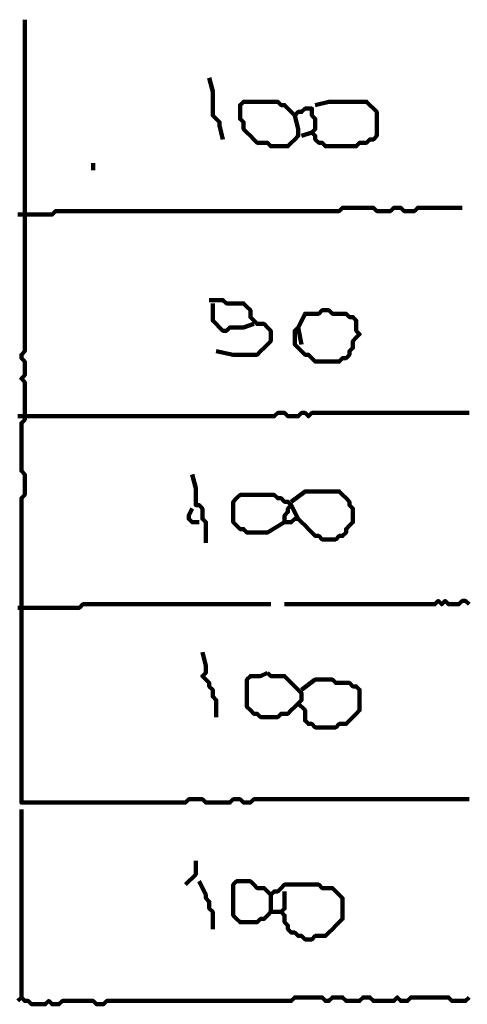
# Model space of a CAD drawing. Header units: metres. Extents: x 1959 to 4131, y 3282 to 4313.
# Tile 199 of 256: x 2400.92 to 2402.13, y 4294.55 to 4297.2. Entities that reach past the tile are written whole.
import ezdxf

# ---------------------------------------------------------------- set-up
doc = ezdxf.new("R2010")
doc.units = ezdxf.units.M
doc.layers.add('P', color=250, linetype='Continuous', lineweight=100)

msp = doc.modelspace()

# ---------------------------------------------------------------- linework, layer by layer
at = {"layer": 'P', "color": 0, "linetype": 'Continuous'}
for points in [[(2400.9337, 4297.2041), (2400.9337, 4297.1672), (2400.9337, 4297.158), (2400.9337, 4297.1487), (2400.9337, 4297.1395), (2400.9337, 4297.1303), (2400.9337, 4297.121), (2400.9337, 4297.1118), (2400.9337, 4297.1026), (2400.9337, 4297.0934), (2400.9337, 4297.0841), (2400.9337, 4297.0749), (2400.9337, 4297.0657), (2400.9337, 4297.0564), (2400.9337, 4297.0472), (2400.9337, 4297.038), (2400.9337, 4297.0287), (2400.9337, 4297.0195), (2400.9337, 4297.0103), (2400.9337, 4297.001), (2400.9337, 4296.9918), (2400.9337, 4296.9826), (2400.9337, 4296.9734), (2400.9337, 4296.9641), (2400.9337, 4296.9549), (2400.9337, 4296.9457), (2400.9337, 4296.9364), (2400.9337, 4296.9272), (2400.9337, 4296.918), (2400.9337, 4296.9087), (2400.9337, 4296.8995), (2400.9337, 4296.8903), (2400.9337, 4296.881), (2400.9337, 4296.8718), (2400.9337, 4296.8626), (2400.9337, 4296.8534), (2400.9337, 4296.8441), (2400.9337, 4296.8349), (2400.9337, 4296.8257), (2400.9337, 4296.8164), (2400.9337, 4296.8072), (2400.9337, 4296.798), (2400.9337, 4296.7887), (2400.9337, 4296.7795), (2400.9337, 4296.7703), (2400.9337, 4296.761), (2400.9337, 4296.7518), (2400.9337, 4296.7426), (2400.9337, 4296.7334), (2400.9337, 4296.7241), (2400.9337, 4296.7149), (2400.9337, 4296.7057), (2400.9337, 4296.6964), (2400.9337, 4296.6872), (2400.9337, 4296.678), (2400.9337, 4296.6687), (2400.9337, 4296.6595), (2400.9337, 4296.6503), (2400.9337, 4296.641), (2400.9337, 4296.6318), (2400.9337, 4296.6226), (2400.9337, 4296.6134), (2400.9337, 4296.6041), (2400.9337, 4296.5949), (2400.9337, 4296.5857), (2400.9337, 4296.5764), (2400.9337, 4296.5672), (2400.9337, 4296.558), (2400.9337, 4296.5487), (2400.9337, 4296.5395), (2400.9337, 4296.5303), (2400.9337, 4296.521), (2400.9337, 4296.5118), (2400.9337, 4296.5026), (2400.9337, 4296.4934), (2400.9337, 4296.4841), (2400.9337, 4296.4749), (2400.9337, 4296.4657), (2400.9337, 4296.4564), (2400.9337, 4296.4472), (2400.9337, 4296.438), (2400.9337, 4296.4287), (2400.9337, 4296.4195), (2400.9337, 4296.4103), (2400.9337, 4296.401), (2400.9337, 4296.3918), (2400.9337, 4296.3826), (2400.9337, 4296.3734), (2400.9337, 4296.3641), (2400.9337, 4296.3549), (2400.9337, 4296.3457), (2400.9337, 4296.3364), (2400.9337, 4296.3272), (2400.9337, 4296.318), (2400.9337, 4296.3087), (2400.9245, 4296.2995), (2400.9245, 4296.2903), (2400.9337, 4296.281), (2400.9337, 4296.2718), (2400.9337, 4296.2626), (2400.9337, 4296.2534), (2400.9337, 4296.2441), (2400.9245, 4296.2349), (2400.9337, 4296.2257), (2400.9337, 4296.2164), (2400.9337, 4296.2072), (2400.9337, 4296.198), (2400.9337, 4296.1887), (2400.9337, 4296.1795), (2400.9337, 4296.1703), (2400.9337, 4296.161), (2400.9337, 4296.1518), (2400.9337, 4296.1426), (2400.9337, 4296.1334), (2400.9337, 4296.1241), (2400.9245, 4296.1149), (2400.9245, 4296.1057), (2400.9245, 4296.0964), (2400.9245, 4296.0872), (2400.9245, 4296.078), (2400.9245, 4296.0687), (2400.9245, 4296.0595), (2400.9245, 4296.0503), (2400.9245, 4296.041), (2400.9245, 4296.0318), (2400.9245, 4296.0226), (2400.9245, 4296.0134), (2400.9245, 4296.0041), (2400.9245, 4295.9949), (2400.9245, 4295.9857), (2400.9337, 4295.9764), (2400.9337, 4295.9672), (2400.9337, 4295.958), (2400.9337, 4295.9487), (2400.9337, 4295.9395), (2400.9337, 4295.9303), (2400.9337, 4295.921), (2400.9245, 4295.9118), (2400.9245, 4295.9026), (2400.9245, 4295.8934), (2400.9245, 4295.8841), (2400.9245, 4295.8749), (2400.9245, 4295.8657), (2400.9245, 4295.8564), (2400.9245, 4295.8472), (2400.9245, 4295.838), (2400.9245, 4295.8287), (2400.9245, 4295.8195), (2400.9245, 4295.8103), (2400.9245, 4295.801), (2400.9245, 4295.7918), (2400.9245, 4295.7826), (2400.9245, 4295.7734), (2400.9245, 4295.7641), (2400.9245, 4295.7549), (2400.9245, 4295.7457), (2400.9245, 4295.7364), (2400.9245, 4295.7272), (2400.9245, 4295.718), (2400.9245, 4295.7087), (2400.9245, 4295.6995), (2400.9245, 4295.6903), (2400.9245, 4295.681), (2400.9245, 4295.6718), (2400.9245, 4295.6626), (2400.9245, 4295.6534), (2400.9245, 4295.6441), (2400.9245, 4295.6349), (2400.9245, 4295.6257), (2400.9245, 4295.6164), (2400.9245, 4295.6072), (2400.9245, 4295.598), (2400.9245, 4295.5887), (2400.9245, 4295.5795), (2400.9245, 4295.5703), (2400.9245, 4295.561), (2400.9245, 4295.5518), (2400.9245, 4295.5426), (2400.9245, 4295.5334), (2400.9245, 4295.5241), (2400.9245, 4295.5149), (2400.9245, 4295.5057), (2400.9245, 4295.4964), (2400.9245, 4295.4872), (2400.9245, 4295.478), (2400.9245, 4295.4687), (2400.9245, 4295.4595), (2400.9245, 4295.4503), (2400.9245, 4295.441), (2400.9245, 4295.4318), (2400.9245, 4295.4226), (2400.9245, 4295.4134), (2400.9245, 4295.4041), (2400.9245, 4295.3949), (2400.9245, 4295.3857), (2400.9245, 4295.3764), (2400.9245, 4295.3672), (2400.9245, 4295.358), (2400.9245, 4295.3487), (2400.9245, 4295.3395), (2400.9245, 4295.3303), (2400.9245, 4295.321), (2400.9245, 4295.3118), (2400.9245, 4295.3026), (2400.9245, 4295.2934), (2400.9245, 4295.2841), (2400.9245, 4295.2749), (2400.9245, 4295.2657), (2400.9245, 4295.2564), (2400.9245, 4295.2472), (2400.9245, 4295.238), (2400.9245, 4295.2287), (2400.9245, 4295.2195), (2400.9245, 4295.2103), (2400.9245, 4295.201), (2400.9245, 4295.1918), (2400.9245, 4295.1826), (2400.9245, 4295.1734), (2400.9245, 4295.1641), (2400.9245, 4295.1549), (2400.9245, 4295.1457), (2400.9245, 4295.1364), (2400.9245, 4295.1272), (2400.9245, 4295.118), (2400.9245, 4295.1087), (2400.9245, 4295.0995), (2400.9245, 4295.0903), (2400.9337, 4295.0903), (2400.943, 4295.0903), (2400.9522, 4295.0903), (2400.9614, 4295.0903), (2400.9707, 4295.0903), (2400.9799, 4295.0903), (2400.9891, 4295.0903), (2400.9983, 4295.0903), (2401.0076, 4295.0903), (2401.0168, 4295.0903), (2401.026, 4295.0903), (2401.0353, 4295.0903), (2401.0445, 4295.0903), (2401.0537, 4295.0903), (2401.063, 4295.0903), (2401.0722, 4295.0903), (2401.0814, 4295.0903), (2401.0907, 4295.0903), (2401.0999, 4295.0903), (2401.1091, 4295.0903), (2401.1183, 4295.0903), (2401.1276, 4295.0903), (2401.1368, 4295.0903), (2401.146, 4295.0903), (2401.1553, 4295.0903), (2401.1645, 4295.0903), (2401.1737, 4295.0903), (2401.183, 4295.0903), (2401.1922, 4295.0903), (2401.2014, 4295.0903), (2401.2107, 4295.0903), (2401.2199, 4295.0903), (2401.2291, 4295.0903), (2401.2383, 4295.0903), (2401.2476, 4295.0903), (2401.2568, 4295.0903), (2401.266, 4295.0903), (2401.2753, 4295.0903), (2401.2845, 4295.0903), (2401.2937, 4295.0903), (2401.303, 4295.0903), (2401.3122, 4295.0903), (2401.3214, 4295.0903), (2401.3307, 4295.0903), (2401.3399, 4295.0903), (2401.3491, 4295.0903), (2401.3583, 4295.0903), (2401.3676, 4295.0903), (2401.3768, 4295.0995), (2401.386, 4295.0995), (2401.3953, 4295.0995), (2401.4045, 4295.0995), (2401.4137, 4295.0995), (2401.423, 4295.0903), (2401.4322, 4295.0903), (2401.4414, 4295.0903), (2401.4507, 4295.0903), (2401.4599, 4295.0903), (2401.4691, 4295.0903), (2401.4783, 4295.0903), (2401.4876, 4295.0903), (2401.4968, 4295.0995), (2401.506, 4295.0995), (2401.5153, 4295.0995), (2401.5245, 4295.0903), (2401.5337, 4295.0903), (2401.543, 4295.0903), (2401.5522, 4295.0995), (2401.5614, 4295.0995), (2401.5707, 4295.0995), (2401.5799, 4295.0995), (2401.5891, 4295.0995), (2401.5983, 4295.0995), (2401.6076, 4295.0995), (2401.6168, 4295.0995), (2401.626, 4295.0995), (2401.6353, 4295.0995), (2401.6445, 4295.0995), (2401.6537, 4295.0995), (2401.663, 4295.0995), (2401.6722, 4295.0995), (2401.6814, 4295.0995), (2401.6907, 4295.0995), (2401.6999, 4295.0995), (2401.7091, 4295.0995), (2401.7183, 4295.0995), (2401.7276, 4295.0995), (2401.7368, 4295.0995), (2401.746, 4295.0995), (2401.7553, 4295.0995), (2401.7645, 4295.0995), (2401.7737, 4295.0995), (2401.783, 4295.0995), (2401.7922, 4295.0995), (2401.8014, 4295.0995), (2401.8107, 4295.0995), (2401.8199, 4295.0995), (2401.8291, 4295.0995), (2401.8383, 4295.0995), (2401.8476, 4295.0995), (2401.8568, 4295.0995), (2401.866, 4295.0995), (2401.8753, 4295.0995), (2401.8845, 4295.0995), (2401.8937, 4295.0995), (2401.903, 4295.0995), (2401.9122, 4295.0995), (2401.9214, 4295.0995), (2401.9307, 4295.0995), (2401.9399, 4295.0995), (2401.9491, 4295.0995), (2401.9583, 4295.0995), (2401.9676, 4295.0995), (2401.9768, 4295.0995), (2401.986, 4295.0995), (2401.9953, 4295.0995), (2402.0045, 4295.0995), (2402.0137, 4295.0995), (2402.023, 4295.0995), (2402.0322, 4295.0995), (2402.0414, 4295.0995), (2402.0507, 4295.0995), (2402.0599, 4295.0995), (2402.0691, 4295.0995), (2402.0783, 4295.0995), (2402.0876, 4295.0995), (2402.0968, 4295.0995), (2402.106, 4295.0995), (2402.1153, 4295.0995), (2402.1245, 4295.0995), (2402.1337, 4295.0995)], [(2401.4322, 4297.0472), (2401.4414, 4297.0103), (2401.4414, 4297.001), (2401.4414, 4296.9918), (2401.4414, 4296.9826), (2401.4414, 4296.9734), (2401.4414, 4296.9641), (2401.4414, 4296.9549), (2401.4414, 4296.9457), (2401.4507, 4296.9364), (2401.4599, 4296.9272), (2401.4599, 4296.918), (2401.4691, 4296.881)], [(2401.663, 4296.9457), (2401.6722, 4296.9087), (2401.6722, 4296.8995), (2401.6722, 4296.8903), (2401.663, 4296.881), (2401.6537, 4296.8718), (2401.6445, 4296.8626), (2401.6353, 4296.8626), (2401.626, 4296.8626), (2401.6168, 4296.8626), (2401.6076, 4296.8626), (2401.5983, 4296.8626), (2401.5891, 4296.8718), (2401.5799, 4296.8718), (2401.5707, 4296.8718), (2401.5614, 4296.8718), (2401.5522, 4296.881), (2401.543, 4296.8903), (2401.5337, 4296.8995), (2401.5245, 4296.9087), (2401.5245, 4296.918), (2401.5245, 4296.9272), (2401.5153, 4296.9364), (2401.5153, 4296.9457), (2401.5153, 4296.9549), (2401.5153, 4296.9641), (2401.5153, 4296.9734), (2401.5245, 4296.9826), (2401.5337, 4296.9826), (2401.543, 4296.9826), (2401.5522, 4296.9826), (2401.5614, 4296.9826), (2401.5707, 4296.9826), (2401.5799, 4296.9826), (2401.5891, 4296.9826), (2401.5983, 4296.9826), (2401.6076, 4296.9826), (2401.6168, 4296.9826), (2401.626, 4296.9734), (2401.6353, 4296.9734), (2401.6445, 4296.9641), (2401.6537, 4296.9549), (2401.663, 4296.9457), (2401.6722, 4296.9549), (2401.6814, 4296.9549), (2401.6907, 4296.9641), (2401.6999, 4296.9641), (2401.7091, 4296.9641), (2401.7091, 4296.9549), (2401.7091, 4296.9457), (2401.7183, 4296.9364), (2401.7183, 4296.9272), (2401.7183, 4296.918), (2401.7183, 4296.9087), (2401.7091, 4296.8995), (2401.7183, 4296.8903), (2401.7183, 4296.881), (2401.7276, 4296.8718), (2401.7368, 4296.8718), (2401.746, 4296.8626), (2401.7553, 4296.8626), (2401.7645, 4296.8626), (2401.7737, 4296.8626), (2401.783, 4296.8626), (2401.7922, 4296.8626), (2401.8014, 4296.8626), (2401.8107, 4296.8626), (2401.8199, 4296.8626), (2401.8291, 4296.8626), (2401.8383, 4296.8718), (2401.8476, 4296.8718), (2401.8568, 4296.8718), (2401.866, 4296.881), (2401.8753, 4296.881), (2401.8845, 4296.8903), (2401.8845, 4296.8995), (2401.8845, 4296.9087), (2401.8845, 4296.918), (2401.8845, 4296.9272), (2401.8845, 4296.9364), (2401.8845, 4296.9457), (2401.8845, 4296.9549), (2401.8753, 4296.9641), (2401.866, 4296.9734), (2401.8568, 4296.9826), (2401.8476, 4296.9826), (2401.8383, 4296.9826), (2401.8291, 4296.9826), (2401.8199, 4296.9826), (2401.8107, 4296.9826), (2401.8014, 4296.9826), (2401.7922, 4296.9826), (2401.783, 4296.9826), (2401.7737, 4296.9826), (2401.7645, 4296.9826), (2401.7553, 4296.9826), (2401.7183, 4296.9734)], [(2401.6814, 4296.8903), (2401.7091, 4296.8995)], [(2401.1183, 4296.8164), (2401.1183, 4296.798)], [(2400.9153, 4296.678), (2400.9245, 4296.678), (2400.9337, 4296.678), (2400.943, 4296.678), (2400.9522, 4296.678), (2400.9614, 4296.678), (2400.9707, 4296.678), (2400.9799, 4296.678), (2400.9891, 4296.678), (2400.9983, 4296.678), (2401.0076, 4296.678), (2401.0168, 4296.6872), (2401.026, 4296.6872), (2401.0353, 4296.6872), (2401.0445, 4296.6872), (2401.0537, 4296.6872), (2401.063, 4296.6872), (2401.0722, 4296.6872), (2401.0814, 4296.6872), (2401.0907, 4296.6872), (2401.0999, 4296.6872), (2401.1091, 4296.6872), (2401.1183, 4296.6872), (2401.1276, 4296.6872), (2401.1368, 4296.6872), (2401.146, 4296.6872), (2401.1553, 4296.6872), (2401.1645, 4296.6872), (2401.1737, 4296.6872), (2401.183, 4296.6872), (2401.1922, 4296.6872), (2401.2014, 4296.6872), (2401.2107, 4296.6872), (2401.2199, 4296.6872), (2401.2291, 4296.6872), (2401.2383, 4296.6872), (2401.2476, 4296.6872), (2401.2568, 4296.6872), (2401.266, 4296.6872), (2401.2753, 4296.6872), (2401.2845, 4296.6872), (2401.2937, 4296.6872), (2401.303, 4296.6872), (2401.3122, 4296.6872), (2401.3214, 4296.6872), (2401.3307, 4296.6872), (2401.3399, 4296.6872), (2401.3491, 4296.6872), (2401.3583, 4296.6872), (2401.3676, 4296.6872), (2401.3768, 4296.6872), (2401.386, 4296.6872), (2401.3953, 4296.6872), (2401.4045, 4296.6872), (2401.4137, 4296.6872), (2401.423, 4296.6872), (2401.4322, 4296.6872), (2401.4414, 4296.6872), (2401.4507, 4296.6872), (2401.4599, 4296.6872), (2401.4691, 4296.6872), (2401.4783, 4296.6872), (2401.4876, 4296.6872), (2401.4968, 4296.6872), (2401.506, 4296.6872), (2401.5153, 4296.6872), (2401.5245, 4296.6872), (2401.5337, 4296.6872), (2401.543, 4296.6872), (2401.5522, 4296.6872), (2401.5614, 4296.6872), (2401.5707, 4296.6872), (2401.5799, 4296.6872), (2401.5891, 4296.6872), (2401.5983, 4296.6872), (2401.6076, 4296.6872), (2401.6168, 4296.6872), (2401.626, 4296.6872), (2401.6353, 4296.6872), (2401.6445, 4296.6872), (2401.6537, 4296.6872), (2401.663, 4296.6872), (2401.6722, 4296.6872), (2401.6814, 4296.6872), (2401.6907, 4296.6872), (2401.6999, 4296.6872), (2401.7091, 4296.6872), (2401.7183, 4296.6872), (2401.7276, 4296.6872), (2401.7368, 4296.6872), (2401.746, 4296.6872), (2401.7553, 4296.6872), (2401.7645, 4296.6872), (2401.7737, 4296.6872), (2401.783, 4296.6872), (2401.7922, 4296.6964), (2401.8014, 4296.6964), (2401.8107, 4296.6964), (2401.8199, 4296.6964), (2401.8291, 4296.6964), (2401.8383, 4296.6964), (2401.8476, 4296.6964), (2401.8568, 4296.6964), (2401.866, 4296.6964), (2401.8753, 4296.6964), (2401.8845, 4296.6872), (2401.8937, 4296.6872), (2401.903, 4296.6872), (2401.9122, 4296.6872), (2401.9214, 4296.6872), (2401.9307, 4296.6964), (2401.9399, 4296.6964), (2401.9491, 4296.6964), (2401.9583, 4296.6872), (2401.9676, 4296.6872), (2401.9768, 4296.6872), (2401.986, 4296.6872), (2401.9953, 4296.6964), (2402.0045, 4296.6964), (2402.0137, 4296.6964), (2402.023, 4296.6964), (2402.0322, 4296.6964), (2402.0414, 4296.6964), (2402.0507, 4296.6964), (2402.0599, 4296.6964), (2402.0691, 4296.6964), (2402.0783, 4296.6964), (2402.0876, 4296.6964), (2402.1153, 4296.6964)], [(2401.4322, 4296.4472), (2401.4691, 4296.4472), (2401.4783, 4296.438), (2401.4876, 4296.438), (2401.4968, 4296.438), (2401.506, 4296.438), (2401.5153, 4296.438), (2401.5245, 4296.438), (2401.5337, 4296.4287), (2401.543, 4296.4195), (2401.543, 4296.4103), (2401.543, 4296.401), (2401.5522, 4296.3918), (2401.5614, 4296.3826), (2401.5707, 4296.3826), (2401.5799, 4296.3826), (2401.5891, 4296.3734), (2401.5983, 4296.3641), (2401.5983, 4296.3549), (2401.5983, 4296.3457), (2401.5983, 4296.3364), (2401.5891, 4296.3272), (2401.5799, 4296.318), (2401.5707, 4296.3087), (2401.5614, 4296.2995), (2401.5522, 4296.2995), (2401.543, 4296.2995), (2401.5337, 4296.2995), (2401.5245, 4296.2995), (2401.5153, 4296.2995), (2401.506, 4296.2995), (2401.4968, 4296.2995), (2401.4507, 4296.3087)], [(2401.4414, 4296.438), (2401.4414, 4296.401), (2401.4414, 4296.3918), (2401.4507, 4296.3826), (2401.4599, 4296.3734), (2401.4691, 4296.3641), (2401.4783, 4296.3641), (2401.4876, 4296.3734), (2401.4968, 4296.3734), (2401.506, 4296.3734), (2401.5153, 4296.3734), (2401.5245, 4296.3734), (2401.5522, 4296.3826)], [(2401.6722, 4296.3734), (2401.6907, 4296.4103), (2401.6999, 4296.4103), (2401.7091, 4296.4103), (2401.7183, 4296.4103), (2401.7276, 4296.4103), (2401.7368, 4296.4195), (2401.746, 4296.4195), (2401.7553, 4296.4195), (2401.7645, 4296.4103), (2401.7737, 4296.4103), (2401.783, 4296.4103), (2401.7922, 4296.4103), (2401.8014, 4296.4103), (2401.8107, 4296.401), (2401.8199, 4296.401), (2401.8291, 4296.3918), (2401.8291, 4296.3826), (2401.8291, 4296.3734), (2401.8291, 4296.3641), (2401.8383, 4296.3549), (2401.8291, 4296.3457), (2401.8199, 4296.3364), (2401.8199, 4296.3272), (2401.8199, 4296.318), (2401.8107, 4296.3087), (2401.8107, 4296.2995), (2401.8014, 4296.2903), (2401.7922, 4296.2903), (2401.783, 4296.281), (2401.7737, 4296.281), (2401.7645, 4296.281), (2401.7553, 4296.281), (2401.746, 4296.281), (2401.7368, 4296.281), (2401.7276, 4296.281), (2401.7183, 4296.281), (2401.7091, 4296.2903), (2401.6999, 4296.2995), (2401.6907, 4296.2995), (2401.6814, 4296.3087), (2401.6722, 4296.318), (2401.663, 4296.3272), (2401.663, 4296.3364), (2401.663, 4296.3457), (2401.663, 4296.3549), (2401.663, 4296.3641), (2401.6722, 4296.3734), (2401.6814, 4296.3272)], [(2400.9153, 4296.1334), (2400.9245, 4296.1334), (2400.9337, 4296.1334), (2400.943, 4296.1334), (2400.9522, 4296.1334), (2400.9614, 4296.1334), (2400.9707, 4296.1334), (2400.9799, 4296.1334), (2400.9891, 4296.1334), (2400.9983, 4296.1334), (2401.0076, 4296.1334), (2401.0168, 4296.1334), (2401.026, 4296.1334), (2401.0353, 4296.1334), (2401.0445, 4296.1334), (2401.0537, 4296.1334), (2401.063, 4296.1334), (2401.0722, 4296.1334), (2401.0814, 4296.1334), (2401.0907, 4296.1334), (2401.0999, 4296.1334), (2401.1091, 4296.1334), (2401.1183, 4296.1334), (2401.1276, 4296.1334), (2401.1368, 4296.1334), (2401.146, 4296.1334), (2401.1553, 4296.1334), (2401.1645, 4296.1334), (2401.1737, 4296.1334), (2401.183, 4296.1334), (2401.1922, 4296.1334), (2401.2014, 4296.1334), (2401.2107, 4296.1334), (2401.2199, 4296.1334), (2401.2291, 4296.1334), (2401.2383, 4296.1334), (2401.2476, 4296.1334), (2401.2568, 4296.1334), (2401.266, 4296.1334), (2401.2753, 4296.1334), (2401.2845, 4296.1334), (2401.2937, 4296.1334), (2401.303, 4296.1334), (2401.3122, 4296.1334), (2401.3214, 4296.1334), (2401.3307, 4296.1334), (2401.3399, 4296.1334), (2401.3491, 4296.1334), (2401.3583, 4296.1334), (2401.3676, 4296.1334), (2401.3768, 4296.1334), (2401.386, 4296.1334), (2401.3953, 4296.1334), (2401.4045, 4296.1334), (2401.4137, 4296.1334), (2401.423, 4296.1334), (2401.4322, 4296.1334), (2401.4414, 4296.1334), (2401.4507, 4296.1334), (2401.4599, 4296.1334), (2401.4691, 4296.1334), (2401.4783, 4296.1334), (2401.4876, 4296.1334), (2401.4968, 4296.1334), (2401.506, 4296.1334), (2401.5153, 4296.1334), (2401.5245, 4296.1334), (2401.5337, 4296.1334), (2401.543, 4296.1334), (2401.5522, 4296.1334), (2401.5614, 4296.1334), (2401.5707, 4296.1334), (2401.5799, 4296.1334), (2401.5891, 4296.1334), (2401.5983, 4296.1334), (2401.6076, 4296.1334), (2401.6168, 4296.1426), (2401.626, 4296.1426), (2401.6353, 4296.1426), (2401.6445, 4296.1334), (2401.6537, 4296.1334), (2401.663, 4296.1334), (2401.6722, 4296.1334), (2401.6814, 4296.1426), (2401.6907, 4296.1426), (2401.6999, 4296.1334), (2401.7091, 4296.1426), (2401.7183, 4296.1426), (2401.7276, 4296.1426), (2401.7368, 4296.1426), (2401.746, 4296.1426), (2401.7553, 4296.1426), (2401.7645, 4296.1426), (2401.7737, 4296.1426), (2401.783, 4296.1426), (2401.7922, 4296.1426), (2401.8014, 4296.1426), (2401.8107, 4296.1426), (2401.8199, 4296.1426), (2401.8291, 4296.1426), (2401.8383, 4296.1426), (2401.8476, 4296.1426), (2401.8568, 4296.1426), (2401.866, 4296.1426), (2401.8753, 4296.1426), (2401.8845, 4296.1426), (2401.8937, 4296.1426), (2401.903, 4296.1426), (2401.9122, 4296.1426), (2401.9214, 4296.1426), (2401.9307, 4296.1426), (2401.9399, 4296.1426), (2401.9491, 4296.1426), (2401.9583, 4296.1426), (2401.9676, 4296.1426), (2401.9768, 4296.1426), (2401.986, 4296.1426), (2401.9953, 4296.1426), (2402.0045, 4296.1426), (2402.0137, 4296.1426), (2402.023, 4296.1426), (2402.0322, 4296.1426), (2402.0414, 4296.1426), (2402.0507, 4296.1426), (2402.0599, 4296.1426), (2402.0691, 4296.1426), (2402.0783, 4296.1426), (2402.0876, 4296.1426), (2402.0968, 4296.1426), (2402.106, 4296.1426), (2402.1153, 4296.1426), (2402.1245, 4296.1426), (2402.1337, 4296.1426)], [(2401.386, 4295.9764), (2401.3953, 4295.9395), (2401.3953, 4295.9303), (2401.3953, 4295.921), (2401.3953, 4295.9118), (2401.3953, 4295.9026), (2401.3953, 4295.8934), (2401.4045, 4295.8934), (2401.4137, 4295.8841), (2401.4137, 4295.8749), (2401.4137, 4295.8657), (2401.4137, 4295.8564), (2401.423, 4295.8472), (2401.423, 4295.838), (2401.423, 4295.8287), (2401.423, 4295.8195), (2401.423, 4295.7918)], [(2401.6537, 4295.9026), (2401.6907, 4295.9303), (2401.6999, 4295.9303), (2401.7091, 4295.9303), (2401.7183, 4295.9303), (2401.7276, 4295.9303), (2401.7368, 4295.9303), (2401.746, 4295.9303), (2401.7553, 4295.9303), (2401.7645, 4295.9303), (2401.7737, 4295.9303), (2401.783, 4295.9303), (2401.7922, 4295.921), (2401.8014, 4295.9118), (2401.8107, 4295.9026), (2401.8107, 4295.8934), (2401.8199, 4295.8841), (2401.8199, 4295.8749), (2401.8199, 4295.8657), (2401.8199, 4295.8564), (2401.8199, 4295.8472), (2401.8107, 4295.838), (2401.8014, 4295.8287), (2401.8014, 4295.8195), (2401.7922, 4295.8103), (2401.783, 4295.8103), (2401.7737, 4295.801), (2401.7645, 4295.801), (2401.7553, 4295.801), (2401.746, 4295.801), (2401.7368, 4295.801), (2401.7276, 4295.8103), (2401.7183, 4295.8103), (2401.7091, 4295.8195), (2401.6999, 4295.8287), (2401.6907, 4295.838), (2401.6814, 4295.8472), (2401.6722, 4295.8564), (2401.663, 4295.8564), (2401.6537, 4295.8472), (2401.6445, 4295.8472), (2401.6353, 4295.8472), (2401.6353, 4295.8564), (2401.6353, 4295.8657), (2401.6445, 4295.8749), (2401.6445, 4295.8841), (2401.6537, 4295.8934), (2401.6445, 4295.9026), (2401.6353, 4295.9026), (2401.626, 4295.9118), (2401.6168, 4295.9118), (2401.6076, 4295.921), (2401.5983, 4295.921), (2401.5891, 4295.921), (2401.5799, 4295.921), (2401.5707, 4295.921), (2401.5614, 4295.921), (2401.5522, 4295.921), (2401.543, 4295.921), (2401.5337, 4295.921), (2401.5245, 4295.921), (2401.5153, 4295.921), (2401.506, 4295.9118), (2401.4968, 4295.9026), (2401.4968, 4295.8934), (2401.4968, 4295.8841), (2401.4968, 4295.8749), (2401.4968, 4295.8657), (2401.4968, 4295.8564), (2401.4968, 4295.8472), (2401.506, 4295.838), (2401.5153, 4295.8287), (2401.5245, 4295.8287), (2401.5337, 4295.8195), (2401.543, 4295.8195), (2401.5522, 4295.8195), (2401.5614, 4295.8195), (2401.5707, 4295.8195), (2401.5799, 4295.8195), (2401.5891, 4295.8195), (2401.6353, 4295.8472)], [(2401.6537, 4295.8934), (2401.6722, 4295.8564)], [(2401.386, 4295.8841), (2401.3768, 4295.8657), (2401.3768, 4295.8564), (2401.386, 4295.8472), (2401.4045, 4295.8472)], [(2400.9153, 4295.6164), (2400.9245, 4295.6164), (2400.9337, 4295.6164), (2400.943, 4295.6164), (2400.9522, 4295.6164), (2400.9614, 4295.6164), (2400.9707, 4295.6164), (2400.9799, 4295.6164), (2400.9891, 4295.6164), (2400.9983, 4295.6164), (2401.0076, 4295.6164), (2401.0168, 4295.6164), (2401.026, 4295.6164), (2401.0353, 4295.6164), (2401.0445, 4295.6164), (2401.0537, 4295.6164), (2401.063, 4295.6164), (2401.0722, 4295.6164), (2401.0814, 4295.6164), (2401.0907, 4295.6257), (2401.0999, 4295.6257), (2401.1091, 4295.6257), (2401.1183, 4295.6257), (2401.1276, 4295.6257), (2401.1368, 4295.6257), (2401.146, 4295.6257), (2401.1553, 4295.6257), (2401.1645, 4295.6257), (2401.1737, 4295.6257), (2401.183, 4295.6257), (2401.1922, 4295.6257), (2401.2014, 4295.6257), (2401.2107, 4295.6257), (2401.2199, 4295.6257), (2401.2291, 4295.6257), (2401.2383, 4295.6257), (2401.2476, 4295.6257), (2401.2568, 4295.6257), (2401.266, 4295.6257), (2401.2753, 4295.6257), (2401.2845, 4295.6257), (2401.2937, 4295.6257), (2401.303, 4295.6257), (2401.3122, 4295.6257), (2401.3214, 4295.6257), (2401.3307, 4295.6257), (2401.3399, 4295.6257), (2401.3491, 4295.6257), (2401.3583, 4295.6257), (2401.3676, 4295.6257), (2401.3768, 4295.6257), (2401.386, 4295.6257), (2401.3953, 4295.6257), (2401.4045, 4295.6257), (2401.4137, 4295.6257), (2401.423, 4295.6257), (2401.4322, 4295.6257), (2401.4414, 4295.6257), (2401.4507, 4295.6257), (2401.4599, 4295.6257), (2401.4691, 4295.6257), (2401.4783, 4295.6257), (2401.4876, 4295.6257), (2401.4968, 4295.6257), (2401.506, 4295.6257), (2401.5153, 4295.6257), (2401.5245, 4295.6257), (2401.5337, 4295.6257), (2401.543, 4295.6257), (2401.5522, 4295.6257), (2401.5983, 4295.6257)], [(2401.6353, 4295.6257), (2401.6722, 4295.6257), (2401.6814, 4295.6257), (2401.6907, 4295.6257), (2401.6999, 4295.6257), (2401.7091, 4295.6257), (2401.7183, 4295.6257), (2401.7276, 4295.6257), (2401.7368, 4295.6257), (2401.746, 4295.6257), (2401.7553, 4295.6257), (2401.7645, 4295.6257), (2401.7737, 4295.6257), (2401.783, 4295.6257), (2401.7922, 4295.6257), (2401.8014, 4295.6257), (2401.8107, 4295.6257), (2401.8199, 4295.6257), (2401.8291, 4295.6257), (2401.8383, 4295.6257), (2401.8476, 4295.6257), (2401.8568, 4295.6257), (2401.866, 4295.6257), (2401.8753, 4295.6257), (2401.8845, 4295.6257), (2401.8937, 4295.6257), (2401.903, 4295.6257), (2401.9122, 4295.6257), (2401.9214, 4295.6257), (2401.9307, 4295.6257), (2401.9399, 4295.6257), (2401.9491, 4295.6257), (2401.9583, 4295.6257), (2401.9676, 4295.6257), (2401.9768, 4295.6257), (2401.986, 4295.6257), (2401.9953, 4295.6257), (2402.0045, 4295.6257), (2402.0137, 4295.6257), (2402.023, 4295.6257), (2402.0322, 4295.6257), (2402.0414, 4295.6257), (2402.0507, 4295.6349), (2402.0599, 4295.6257), (2402.0691, 4295.6349), (2402.0783, 4295.6257), (2402.0876, 4295.6257), (2402.0968, 4295.6257), (2402.106, 4295.6257), (2402.1153, 4295.6349), (2402.1245, 4295.6349), (2402.1337, 4295.6257)], [(2401.4137, 4295.4964), (2401.423, 4295.4595), (2401.423, 4295.4503), (2401.423, 4295.441), (2401.4137, 4295.4318), (2401.423, 4295.4226), (2401.4322, 4295.4134), (2401.4322, 4295.4041), (2401.4414, 4295.3949), (2401.4414, 4295.3857), (2401.4414, 4295.3764), (2401.4507, 4295.3672), (2401.4507, 4295.321)], [(2401.5891, 4295.441), (2401.5983, 4295.4318), (2401.6076, 4295.4318), (2401.6168, 4295.4318), (2401.626, 4295.4318), (2401.6353, 4295.4318), (2401.6445, 4295.4226), (2401.6537, 4295.4134), (2401.663, 4295.4041), (2401.6722, 4295.3949), (2401.6814, 4295.3857), (2401.6814, 4295.3764), (2401.6814, 4295.3672), (2401.6722, 4295.358), (2401.663, 4295.3487), (2401.6537, 4295.3395), (2401.6445, 4295.3303), (2401.6353, 4295.3303), (2401.626, 4295.3303), (2401.6168, 4295.321), (2401.6076, 4295.321), (2401.5983, 4295.321), (2401.5891, 4295.321), (2401.5799, 4295.321), (2401.5707, 4295.321), (2401.5614, 4295.3303), (2401.5522, 4295.3303), (2401.543, 4295.3395), (2401.5337, 4295.3487), (2401.5337, 4295.358), (2401.5337, 4295.3672), (2401.5337, 4295.3764), (2401.5337, 4295.3857), (2401.5337, 4295.3949), (2401.5337, 4295.4041), (2401.5337, 4295.4134), (2401.5337, 4295.4226), (2401.543, 4295.4318), (2401.5522, 4295.4318), (2401.5614, 4295.4318), (2401.5707, 4295.4318), (2401.5891, 4295.441)], [(2401.6814, 4295.3949), (2401.7183, 4295.4226), (2401.7276, 4295.4226), (2401.7368, 4295.4226), (2401.746, 4295.4226), (2401.7553, 4295.4226), (2401.7645, 4295.4226), (2401.7737, 4295.4134), (2401.783, 4295.4134), (2401.7922, 4295.4134), (2401.8014, 4295.4134), (2401.8107, 4295.4134), (2401.8199, 4295.4041), (2401.8291, 4295.4041), (2401.8383, 4295.3949), (2401.8383, 4295.3857), (2401.8383, 4295.3764), (2401.8383, 4295.3672), (2401.8383, 4295.358), (2401.8383, 4295.3487), (2401.8383, 4295.3395), (2401.8291, 4295.3303), (2401.8199, 4295.321), (2401.8107, 4295.3118), (2401.8014, 4295.3026), (2401.7922, 4295.3026), (2401.783, 4295.3026), (2401.7737, 4295.2934), (2401.7645, 4295.2934), (2401.7553, 4295.2934), (2401.746, 4295.2934), (2401.7368, 4295.2934), (2401.7276, 4295.2934), (2401.7183, 4295.2934), (2401.7091, 4295.3026), (2401.6999, 4295.3026), (2401.6907, 4295.3118), (2401.6907, 4295.321), (2401.6907, 4295.3303), (2401.6907, 4295.3395), (2401.6722, 4295.358)], [(2400.9245, 4295.0718), (2400.9245, 4295.0349), (2400.9245, 4295.0257), (2400.9245, 4295.0164), (2400.9245, 4295.0072), (2400.9245, 4294.998), (2400.9245, 4294.9887), (2400.9245, 4294.9795), (2400.9245, 4294.9703), (2400.9245, 4294.961), (2400.9245, 4294.9518), (2400.9245, 4294.9426), (2400.9245, 4294.9334), (2400.9245, 4294.9241), (2400.9245, 4294.9149), (2400.9245, 4294.9057), (2400.9245, 4294.8964), (2400.9245, 4294.8872), (2400.9245, 4294.878), (2400.9245, 4294.8687), (2400.9245, 4294.8595), (2400.9245, 4294.8503), (2400.9245, 4294.841), (2400.9245, 4294.8318), (2400.9245, 4294.8226), (2400.9245, 4294.8134), (2400.9245, 4294.8041), (2400.9245, 4294.7949), (2400.9245, 4294.7857), (2400.9245, 4294.7764), (2400.9245, 4294.7672), (2400.9245, 4294.758), (2400.9245, 4294.7487), (2400.9245, 4294.7395), (2400.9245, 4294.7303), (2400.9245, 4294.721), (2400.9245, 4294.7118), (2400.9245, 4294.7026), (2400.9245, 4294.6934), (2400.9245, 4294.6841), (2400.9245, 4294.6749), (2400.9245, 4294.6657), (2400.9245, 4294.6564), (2400.9245, 4294.6472), (2400.9245, 4294.638), (2400.9245, 4294.6287), (2400.9245, 4294.6195), (2400.9245, 4294.6103), (2400.9245, 4294.5641)], [(2401.3953, 4294.9334), (2401.3953, 4294.9057), (2401.3953, 4294.8964), (2401.3676, 4294.8687)], [(2401.4045, 4294.878), (2401.423, 4294.841), (2401.423, 4294.8318), (2401.4322, 4294.8226), (2401.4322, 4294.8134), (2401.4322, 4294.8041), (2401.4414, 4294.7949), (2401.4414, 4294.7857), (2401.4414, 4294.7487)], [(2401.5983, 4294.841), (2401.5983, 4294.8041), (2401.5983, 4294.7949), (2401.5891, 4294.7857), (2401.5799, 4294.7764), (2401.5707, 4294.7764), (2401.5614, 4294.7672), (2401.5522, 4294.7672), (2401.543, 4294.7672), (2401.5337, 4294.7672), (2401.5245, 4294.7672), (2401.5153, 4294.7672), (2401.506, 4294.7764), (2401.4968, 4294.7857), (2401.4968, 4294.7949), (2401.4968, 4294.8041), (2401.4968, 4294.8134), (2401.4968, 4294.8226), (2401.4968, 4294.8318), (2401.4968, 4294.841), (2401.4968, 4294.8503), (2401.4968, 4294.8595), (2401.4968, 4294.8687), (2401.506, 4294.878), (2401.5153, 4294.878), (2401.5245, 4294.878), (2401.5337, 4294.878), (2401.543, 4294.878), (2401.5522, 4294.8687), (2401.5614, 4294.8595), (2401.5707, 4294.8595), (2401.5799, 4294.8595), (2401.5891, 4294.8503), (2401.5983, 4294.841), (2401.6076, 4294.8503), (2401.6168, 4294.8503), (2401.626, 4294.8595), (2401.6353, 4294.8687), (2401.6445, 4294.8687), (2401.6537, 4294.8687), (2401.663, 4294.8687), (2401.6722, 4294.8687), (2401.6814, 4294.8687), (2401.6907, 4294.8687), (2401.6999, 4294.8687), (2401.7091, 4294.8687), (2401.7183, 4294.8687), (2401.7276, 4294.8687), (2401.7368, 4294.8595), (2401.746, 4294.8595), (2401.7553, 4294.8595), (2401.7645, 4294.8595), (2401.7737, 4294.8503), (2401.783, 4294.841), (2401.7922, 4294.8318), (2401.7922, 4294.8226), (2401.7922, 4294.8134), (2401.7922, 4294.8041), (2401.7922, 4294.7949), (2401.7922, 4294.7857), (2401.7922, 4294.7764), (2401.783, 4294.7672), (2401.7737, 4294.758), (2401.7645, 4294.7487), (2401.7553, 4294.7395), (2401.746, 4294.7303), (2401.7368, 4294.7303), (2401.7276, 4294.7303), (2401.7183, 4294.7303), (2401.7091, 4294.721), (2401.6999, 4294.721), (2401.6907, 4294.721), (2401.6814, 4294.7303), (2401.6722, 4294.7303), (2401.663, 4294.7395), (2401.6537, 4294.7395), (2401.6445, 4294.7487), (2401.6445, 4294.758), (2401.6353, 4294.7672), (2401.6353, 4294.7764), (2401.6353, 4294.7857), (2401.626, 4294.7949), (2401.6353, 4294.8041), (2401.6353, 4294.8134), (2401.6353, 4294.8503)], [(2401.5983, 4294.7949), (2401.626, 4294.7949)], [(2402.1337, 4294.5641), (2402.1245, 4294.5549), (2402.1153, 4294.5549), (2402.106, 4294.5549), (2402.0968, 4294.5549), (2402.0876, 4294.5549), (2402.0783, 4294.5641), (2402.0691, 4294.5641), (2402.0599, 4294.5641), (2402.0507, 4294.5641), (2402.0414, 4294.5641), (2402.0322, 4294.5641), (2402.023, 4294.5641), (2402.0137, 4294.5641), (2402.0045, 4294.5641), (2401.9953, 4294.5641), (2401.986, 4294.5641), (2401.9768, 4294.5641), (2401.9676, 4294.5549), (2401.9583, 4294.5549), (2401.9491, 4294.5549), (2401.9399, 4294.5641), (2401.9307, 4294.5549), (2401.9214, 4294.5549), (2401.9122, 4294.5549), (2401.903, 4294.5549), (2401.8937, 4294.5549), (2401.8845, 4294.5549), (2401.8753, 4294.5549), (2401.866, 4294.5641), (2401.8568, 4294.5641), (2401.8476, 4294.5641), (2401.8383, 4294.5549), (2401.8291, 4294.5549), (2401.8199, 4294.5549), (2401.8107, 4294.5549), (2401.8014, 4294.5549), (2401.7922, 4294.5641), (2401.783, 4294.5641), (2401.7737, 4294.5641), (2401.7645, 4294.5641), (2401.7553, 4294.5549), (2401.746, 4294.5549), (2401.7368, 4294.5641), (2401.7276, 4294.5641), (2401.7183, 4294.5641), (2401.7091, 4294.5641), (2401.6999, 4294.5641), (2401.6907, 4294.5641), (2401.6814, 4294.5641), (2401.6722, 4294.5641), (2401.663, 4294.5641), (2401.6537, 4294.5549), (2401.6445, 4294.5549), (2401.6353, 4294.5549), (2401.626, 4294.5549), (2401.6168, 4294.5549), (2401.6076, 4294.5549), (2401.5983, 4294.5549), (2401.5891, 4294.5549), (2401.5799, 4294.5549), (2401.5707, 4294.5549), (2401.5614, 4294.5549), (2401.5522, 4294.5549), (2401.543, 4294.5549), (2401.5337, 4294.5549), (2401.5245, 4294.5549), (2401.5153, 4294.5549), (2401.506, 4294.5549), (2401.4968, 4294.5549), (2401.4876, 4294.5549), (2401.4783, 4294.5549), (2401.4691, 4294.5549), (2401.4599, 4294.5549), (2401.4507, 4294.5549), (2401.4414, 4294.5549), (2401.4322, 4294.5549), (2401.423, 4294.5549), (2401.4137, 4294.5549), (2401.4045, 4294.5549), (2401.3953, 4294.5549), (2401.386, 4294.5549), (2401.3768, 4294.5549), (2401.3676, 4294.5549), (2401.3583, 4294.5549), (2401.3491, 4294.5549), (2401.3399, 4294.5549), (2401.3307, 4294.5549), (2401.3214, 4294.5549), (2401.3122, 4294.5549), (2401.303, 4294.5549), (2401.2937, 4294.5549), (2401.2845, 4294.5549), (2401.2753, 4294.5549), (2401.266, 4294.5549), (2401.2568, 4294.5549), (2401.2476, 4294.5549), (2401.2383, 4294.5549), (2401.2291, 4294.5549), (2401.2199, 4294.5549), (2401.2107, 4294.5549), (2401.2014, 4294.5549), (2401.1922, 4294.5549), (2401.183, 4294.5549), (2401.1737, 4294.5549), (2401.1645, 4294.5549), (2401.1553, 4294.5549), (2401.146, 4294.5457), (2401.1368, 4294.5457), (2401.1276, 4294.5457), (2401.1183, 4294.5549), (2401.1091, 4294.5549), (2401.0999, 4294.5549), (2401.0907, 4294.5549), (2401.0814, 4294.5549), (2401.0722, 4294.5549), (2401.063, 4294.5549), (2401.0537, 4294.5549), (2401.0445, 4294.5549), (2401.0353, 4294.5549), (2401.026, 4294.5457), (2401.0168, 4294.5457), (2401.0076, 4294.5457), (2400.9983, 4294.5549), (2400.9891, 4294.5457), (2400.9799, 4294.5457), (2400.9707, 4294.5457), (2400.9614, 4294.5457), (2400.9522, 4294.5457), (2400.943, 4294.5549), (2400.9337, 4294.5549), (2400.9245, 4294.5641), (2400.9153, 4294.5549)]]:
    msp.add_lwpolyline(points, dxfattribs=at)

doc.saveas('drawing.dxf')
